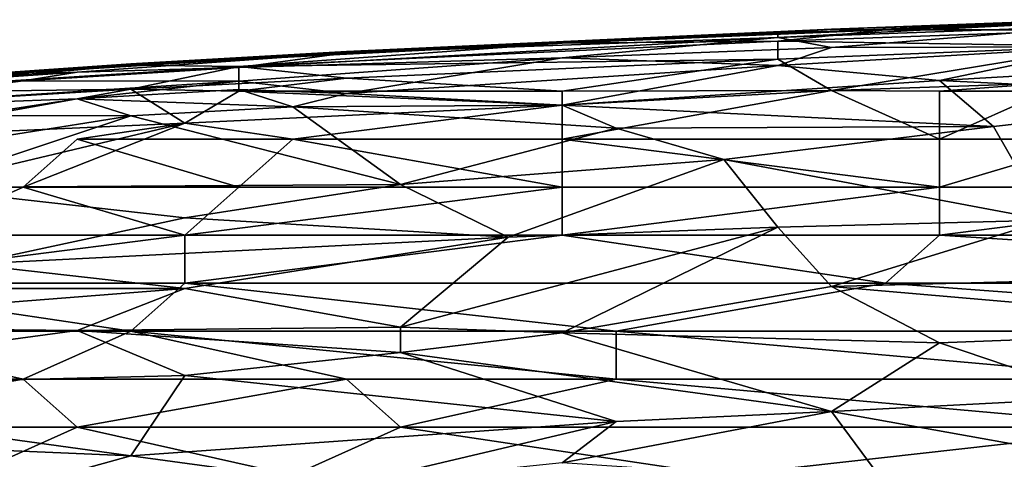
# Model space of a CAD drawing. Extents: x -1.05 to 1.05, y -0.36 to 0.36.
# Tile 92 of 226: x -0.6626 to -0.5574, y 0.3085 to 0.3555. Entities that reach past the tile are written whole.
import ezdxf

# ---------------------------------------------------------------- set-up
doc = ezdxf.new("R2010")
doc.units = 0

msp = doc.modelspace()

# ---------------------------------------------------------------- linework, layer by layer
for points in [[(-0.58159, 0.35361, 0.79486), (-0.54703, 0.35537, 0.79977), (-0.54703, 0.35485, 0.79486)], [(-0.58159, 0.35406, 0.79977), (-0.57583, 0.35448, 0.80469), (-0.54703, 0.35537, 0.79977)], [(-0.58159, 0.35406, 0.79977), (-0.54703, 0.35537, 0.79977), (-0.58159, 0.35361, 0.79486)], [(-0.57583, 0.35253, 0.78503), (-0.58159, 0.35361, 0.79486), (-0.54703, 0.35485, 0.79486)], [(-0.57583, 0.35448, 0.80469), (-0.55279, 0.35536, 0.80469), (-0.54703, 0.35537, 0.79977)], [(-0.57583, 0.35448, 0.80469), (-0.57007, 0.35442, 0.8096), (-0.55279, 0.35536, 0.80469)], [(-0.57583, 0.35253, 0.78503), (-0.54703, 0.35485, 0.79486), (-0.54703, 0.35261, 0.78011)], [(-0.57007, 0.35442, 0.8096), (-0.54703, 0.35441, 0.81452), (-0.54127, 0.3555, 0.8096)], [(-0.57007, 0.35442, 0.8096), (-0.54127, 0.3555, 0.8096), (-0.55279, 0.35536, 0.80469)], [(-0.63918, 0.35038, 0.78994), (-0.62766, 0.35197, 0.79977), (-0.58159, 0.35361, 0.79486)], [(-0.63918, 0.35038, 0.78994), (-0.58159, 0.35361, 0.79486), (-0.60462, 0.35143, 0.78503)], [(-0.62766, 0.35197, 0.79977), (-0.57583, 0.35448, 0.80469), (-0.58159, 0.35406, 0.79977)], [(-0.62766, 0.35212, 0.80469), (-0.60462, 0.35301, 0.8096), (-0.57583, 0.35448, 0.80469)], [(-0.62766, 0.35212, 0.80469), (-0.57583, 0.35448, 0.80469), (-0.62766, 0.35197, 0.79977)], [(-0.58159, 0.35361, 0.79486), (-0.62766, 0.35197, 0.79977), (-0.58159, 0.35406, 0.79977)], [(-0.60462, 0.35301, 0.8096), (-0.57007, 0.35442, 0.8096), (-0.57583, 0.35448, 0.80469)], [(-0.60462, 0.35301, 0.8096), (-0.58159, 0.35319, 0.81452), (-0.57007, 0.35442, 0.8096)], [(-0.60462, 0.35143, 0.78503), (-0.58159, 0.35361, 0.79486), (-0.57583, 0.35253, 0.78503)], [(-0.58159, 0.35319, 0.81452), (-0.54703, 0.35441, 0.81452), (-0.57007, 0.35442, 0.8096)], [(-0.58159, 0.35319, 0.81452), (-0.54703, 0.35266, 0.81943), (-0.54703, 0.35441, 0.81452)], [(-0.6507, 0.35065, 0.8096), (-0.63918, 0.35049, 0.81452), (-0.60462, 0.35301, 0.8096)], [(-0.6507, 0.35065, 0.8096), (-0.60462, 0.35301, 0.8096), (-0.62766, 0.35212, 0.80469)], [(-0.63918, 0.35049, 0.81452), (-0.58159, 0.35129, 0.81943), (-0.58159, 0.35319, 0.81452)], [(-0.60462, 0.35301, 0.8096), (-0.63918, 0.35049, 0.81452), (-0.58159, 0.35319, 0.81452)], [(-0.60462, 0.35143, 0.78503), (-0.57583, 0.35253, 0.78503), (-0.58159, 0.3506, 0.7752)], [(-0.54703, 0.35266, 0.81943), (-0.58159, 0.35319, 0.81452), (-0.58159, 0.35129, 0.81943)], [(-0.58159, 0.35129, 0.81943), (-0.57583, 0.34795, 0.82435), (-0.54703, 0.35266, 0.81943)], [(-0.58159, 0.3506, 0.7752), (-0.54703, 0.35261, 0.78011), (-0.56431, 0.349, 0.76537)], [(-0.58159, 0.3506, 0.7752), (-0.57583, 0.35253, 0.78503), (-0.54703, 0.35261, 0.78011)], [(-0.57583, 0.34795, 0.82435), (-0.55279, 0.34873, 0.82435), (-0.54703, 0.35266, 0.81943)], [(-0.54703, 0.35261, 0.78011), (-0.52975, 0.35099, 0.77028), (-0.56431, 0.349, 0.76537)], [(-0.66798, 0.34947, 0.79977), (-0.6507, 0.3508, 0.80469), (-0.62766, 0.35197, 0.79977)], [(-0.66798, 0.34947, 0.79977), (-0.62766, 0.35197, 0.79977), (-0.65646, 0.34989, 0.79486)], [(-0.65646, 0.34989, 0.79486), (-0.62766, 0.35197, 0.79977), (-0.63918, 0.35038, 0.78994)], [(-0.6507, 0.3508, 0.80469), (-0.6507, 0.35065, 0.8096), (-0.62766, 0.35212, 0.80469)], [(-0.6507, 0.3508, 0.80469), (-0.62766, 0.35212, 0.80469), (-0.62766, 0.35197, 0.79977)], [(-0.63918, 0.34892, 0.78011), (-0.60462, 0.35143, 0.78503), (-0.62766, 0.34761, 0.77028)], [(-0.63918, 0.35038, 0.78994), (-0.60462, 0.35143, 0.78503), (-0.63918, 0.34892, 0.78011)], [(-0.62766, 0.34761, 0.77028), (-0.60462, 0.35143, 0.78503), (-0.58159, 0.3506, 0.7752)], [(-0.68525, 0.34839, 0.80469), (-0.6507, 0.3508, 0.80469), (-0.66798, 0.34947, 0.79977)], [(-0.68525, 0.34826, 0.8096), (-0.6507, 0.35065, 0.8096), (-0.6507, 0.3508, 0.80469)], [(-0.68525, 0.34839, 0.80469), (-0.68525, 0.34826, 0.8096), (-0.6507, 0.3508, 0.80469)], [(-0.68525, 0.3476, 0.81452), (-0.63918, 0.35049, 0.81452), (-0.6507, 0.35065, 0.8096)], [(-0.68525, 0.34826, 0.8096), (-0.68525, 0.3476, 0.81452), (-0.6507, 0.35065, 0.8096)], [(-0.68525, 0.3476, 0.81452), (-0.6507, 0.34809, 0.81943), (-0.63918, 0.35049, 0.81452)], [(-0.66222, 0.34898, 0.78994), (-0.65646, 0.34989, 0.79486), (-0.63918, 0.35038, 0.78994)], [(-0.66222, 0.34898, 0.78994), (-0.63918, 0.35038, 0.78994), (-0.63918, 0.34892, 0.78011)], [(-0.6507, 0.34809, 0.81943), (-0.62766, 0.34924, 0.81943), (-0.63918, 0.35049, 0.81452)], [(-0.62766, 0.34924, 0.81943), (-0.58159, 0.35129, 0.81943), (-0.63918, 0.35049, 0.81452)], [(-0.62766, 0.34924, 0.81943), (-0.60462, 0.34787, 0.82295), (-0.58159, 0.35129, 0.81943)], [(-0.58159, 0.3506, 0.7752), (-0.60462, 0.34635, 0.76045), (-0.62766, 0.34761, 0.77028)], [(-0.60462, 0.34787, 0.82295), (-0.57583, 0.34795, 0.82435), (-0.58159, 0.35129, 0.81943)], [(-0.58159, 0.3506, 0.7752), (-0.56431, 0.349, 0.76537), (-0.60462, 0.34635, 0.76045)], [(-0.52975, 0.35099, 0.77028), (-0.52975, 0.34734, 0.75554), (-0.56431, 0.349, 0.76537)], [(-0.67374, 0.34871, 0.79486), (-0.66798, 0.34947, 0.79977), (-0.65646, 0.34989, 0.79486)], [(-0.67374, 0.34871, 0.79486), (-0.65646, 0.34989, 0.79486), (-0.66222, 0.34898, 0.78994)], [(-0.66222, 0.34898, 0.78994), (-0.68525, 0.34598, 0.78011), (-0.68525, 0.34675, 0.78503)], [(-0.63918, 0.34892, 0.78011), (-0.68525, 0.34598, 0.78011), (-0.66222, 0.34898, 0.78994)], [(-0.66222, 0.34898, 0.78994), (-0.68525, 0.34675, 0.78503), (-0.67374, 0.34871, 0.79486)], [(-0.65646, 0.34706, 0.7752), (-0.68525, 0.34598, 0.78011), (-0.63918, 0.34892, 0.78011)], [(-0.63918, 0.34804, 0.7752), (-0.65646, 0.34706, 0.7752), (-0.63918, 0.34892, 0.78011)], [(-0.6507, 0.34809, 0.81943), (-0.63918, 0.34787, 0.82079), (-0.62766, 0.34924, 0.81943)], [(-0.63918, 0.34787, 0.82079), (-0.60462, 0.34787, 0.82295), (-0.62766, 0.34924, 0.81943)], [(-0.63918, 0.34804, 0.7752), (-0.63918, 0.34892, 0.78011), (-0.62766, 0.34761, 0.77028)], [(-0.60462, 0.34635, 0.76045), (-0.56431, 0.349, 0.76537), (-0.55855, 0.34407, 0.74571)], [(-0.57583, 0.34795, 0.82435), (-0.56431, 0.34787, 0.82477), (-0.55279, 0.34873, 0.82435)], [(-0.55855, 0.34407, 0.74571), (-0.56431, 0.349, 0.76537), (-0.52975, 0.34734, 0.75554)], [(-0.56431, 0.34787, 0.82477), (-0.55279, 0.34787, 0.82505), (-0.55279, 0.34873, 0.82435)], [(-0.69101, 0.34567, 0.81943), (-0.67949, 0.3429, 0.82435), (-0.6507, 0.34809, 0.81943)], [(-0.6507, 0.34809, 0.81943), (-0.68525, 0.3476, 0.81452), (-0.69101, 0.34567, 0.81943)], [(-0.67949, 0.3429, 0.82435), (-0.64494, 0.34445, 0.82435), (-0.6507, 0.34809, 0.81943)], [(-0.65646, 0.34706, 0.7752), (-0.63918, 0.34804, 0.7752), (-0.63342, 0.3462, 0.76537)], [(-0.63918, 0.34787, 0.82079), (-0.6507, 0.34809, 0.81943), (-0.64494, 0.34445, 0.82435)], [(-0.60462, 0.34636, 0.82435), (-0.63918, 0.34787, 0.82079), (-0.64494, 0.34445, 0.82435)], [(-0.63918, 0.34804, 0.7752), (-0.62766, 0.34761, 0.77028), (-0.63342, 0.3462, 0.76537)], [(-0.60462, 0.34787, 0.82295), (-0.63918, 0.34787, 0.82079), (-0.60462, 0.34636, 0.82435)], [(-0.60462, 0.34635, 0.76045), (-0.63342, 0.3462, 0.76537), (-0.62766, 0.34761, 0.77028)], [(-0.57583, 0.34795, 0.82435), (-0.60462, 0.34273, 0.82635), (-0.56431, 0.34273, 0.8269)], [(-0.60462, 0.34636, 0.82435), (-0.60462, 0.34273, 0.82635), (-0.57583, 0.34795, 0.82435)], [(-0.57583, 0.34795, 0.82435), (-0.60462, 0.34787, 0.82295), (-0.60462, 0.34636, 0.82435)], [(-0.56431, 0.34273, 0.8269), (-0.56431, 0.34787, 0.82477), (-0.57583, 0.34795, 0.82435)], [(-0.56431, 0.34273, 0.8269), (-0.54703, 0.34273, 0.82702), (-0.55279, 0.34787, 0.82505)], [(-0.56431, 0.34273, 0.8269), (-0.55279, 0.34787, 0.82505), (-0.56431, 0.34787, 0.82477)], [(-0.55279, 0.33407, 0.70639), (-0.55855, 0.34407, 0.74571), (-0.52975, 0.34734, 0.75554)], [(-0.66798, 0.34527, 0.77028), (-0.68525, 0.34598, 0.78011), (-0.65646, 0.34706, 0.7752)], [(-0.66798, 0.34527, 0.77028), (-0.65646, 0.34706, 0.7752), (-0.6507, 0.34522, 0.76537)], [(-0.6507, 0.34522, 0.76537), (-0.65646, 0.34706, 0.7752), (-0.63342, 0.3462, 0.76537)], [(-0.63342, 0.3462, 0.76537), (-0.6219, 0.33788, 0.73096), (-0.6507, 0.34522, 0.76537)], [(-0.64494, 0.34445, 0.82435), (-0.63342, 0.34273, 0.82579), (-0.60462, 0.34636, 0.82435)], [(-0.63342, 0.34273, 0.82579), (-0.60462, 0.34273, 0.82635), (-0.60462, 0.34636, 0.82435)], [(-0.63342, 0.3462, 0.76537), (-0.60462, 0.34635, 0.76045), (-0.59887, 0.34391, 0.75062)], [(-0.6219, 0.33788, 0.73096), (-0.63342, 0.3462, 0.76537), (-0.59887, 0.34391, 0.75062)], [(-0.59887, 0.34391, 0.75062), (-0.60462, 0.34635, 0.76045), (-0.55855, 0.34407, 0.74571)], [(-0.66798, 0.34527, 0.77028), (-0.6507, 0.34522, 0.76537), (-0.69101, 0.33882, 0.75062)], [(-0.67374, 0.33755, 0.74079), (-0.69101, 0.33882, 0.75062), (-0.6507, 0.34522, 0.76537)], [(-0.67374, 0.33755, 0.74079), (-0.6507, 0.34522, 0.76537), (-0.6219, 0.33788, 0.73096)], [(-0.67949, 0.3429, 0.82435), (-0.67374, 0.3376, 0.82624), (-0.64494, 0.34445, 0.82435)], [(-0.67374, 0.3376, 0.82624), (-0.66222, 0.3376, 0.82627), (-0.64494, 0.34445, 0.82435)], [(-0.66222, 0.3376, 0.82627), (-0.65646, 0.34273, 0.82521), (-0.64494, 0.34445, 0.82435)], [(-0.65646, 0.34273, 0.82521), (-0.63342, 0.34273, 0.82579), (-0.64494, 0.34445, 0.82435)], [(-0.59887, 0.34391, 0.75062), (-0.55855, 0.34407, 0.74571), (-0.58735, 0.34056, 0.73588)], [(-0.58735, 0.34056, 0.73588), (-0.55855, 0.34407, 0.74571), (-0.55279, 0.33407, 0.70639)], [(-0.6219, 0.33788, 0.73096), (-0.59887, 0.34391, 0.75062), (-0.58735, 0.34056, 0.73588)], [(-0.66222, 0.3376, 0.82627), (-0.63918, 0.3376, 0.82635), (-0.65646, 0.34273, 0.82521)], [(-0.63918, 0.3376, 0.82635), (-0.63342, 0.34273, 0.82579), (-0.65646, 0.34273, 0.82521)], [(-0.63918, 0.3376, 0.82635), (-0.60462, 0.3376, 0.82651), (-0.63342, 0.34273, 0.82579)], [(-0.60462, 0.3376, 0.82651), (-0.60462, 0.34273, 0.82635), (-0.63342, 0.34273, 0.82579)], [(-0.56431, 0.3376, 0.82666), (-0.56431, 0.34273, 0.8269), (-0.60462, 0.34273, 0.82635)], [(-0.60462, 0.3376, 0.82651), (-0.56431, 0.3376, 0.82666), (-0.60462, 0.34273, 0.82635)], [(-0.56431, 0.3376, 0.82666), (-0.52399, 0.3376, 0.82671), (-0.54703, 0.34273, 0.82702)], [(-0.56431, 0.3376, 0.82666), (-0.54703, 0.34273, 0.82702), (-0.56431, 0.34273, 0.8269)], [(-0.6219, 0.33788, 0.73096), (-0.58735, 0.34056, 0.73588), (-0.61038, 0.33225, 0.70639)], [(-0.61038, 0.33225, 0.70639), (-0.58735, 0.34056, 0.73588), (-0.58159, 0.33333, 0.70639)], [(-0.58735, 0.34056, 0.73588), (-0.55279, 0.33407, 0.70639), (-0.58159, 0.33333, 0.70639)], [(-0.64494, 0.33432, 0.72113), (-0.67374, 0.33755, 0.74079), (-0.6219, 0.33788, 0.73096)], [(-0.61038, 0.33225, 0.70639), (-0.64494, 0.33432, 0.72113), (-0.6219, 0.33788, 0.73096)], [(-0.67374, 0.33247, 0.8256), (-0.64494, 0.33247, 0.8256), (-0.66222, 0.3376, 0.82627)], [(-0.67374, 0.33247, 0.8256), (-0.66222, 0.3376, 0.82627), (-0.67374, 0.3376, 0.82624)], [(-0.66798, 0.32937, 0.70639), (-0.67374, 0.33755, 0.74079), (-0.64494, 0.33432, 0.72113)], [(-0.64494, 0.33247, 0.8256), (-0.63918, 0.3376, 0.82635), (-0.66222, 0.3376, 0.82627)], [(-0.64494, 0.33247, 0.8256), (-0.60462, 0.33247, 0.82573), (-0.60462, 0.3376, 0.82651)], [(-0.64494, 0.33247, 0.8256), (-0.60462, 0.3376, 0.82651), (-0.63918, 0.3376, 0.82635)], [(-0.60462, 0.33247, 0.82573), (-0.56431, 0.33247, 0.82585), (-0.56431, 0.3376, 0.82666)], [(-0.60462, 0.33247, 0.82573), (-0.56431, 0.3376, 0.82666), (-0.60462, 0.3376, 0.82651)], [(-0.56431, 0.33247, 0.82585), (-0.52399, 0.3376, 0.82671), (-0.56431, 0.3376, 0.82666)], [(-0.56431, 0.33247, 0.82585), (-0.48368, 0.33247, 0.82595), (-0.52399, 0.3376, 0.82671)], [(-0.66798, 0.32937, 0.70639), (-0.64494, 0.33432, 0.72113), (-0.61038, 0.33225, 0.70639)], [(-0.55279, 0.33407, 0.70639), (-0.57583, 0.327, 0.68181), (-0.58159, 0.33333, 0.70639)], [(-0.57583, 0.327, 0.68181), (-0.55279, 0.33407, 0.70639), (-0.52975, 0.3282, 0.68181)], [(-0.6219, 0.32264, 0.67199), (-0.58159, 0.33333, 0.70639), (-0.60462, 0.32205, 0.66707)], [(-0.61038, 0.33225, 0.70639), (-0.58159, 0.33333, 0.70639), (-0.6219, 0.32264, 0.67199)], [(-0.57583, 0.327, 0.68181), (-0.60462, 0.32205, 0.66707), (-0.58159, 0.33333, 0.70639)], [(-0.68525, 0.32733, 0.82451), (-0.64494, 0.32733, 0.82456), (-0.64494, 0.33247, 0.8256)], [(-0.68525, 0.32733, 0.82451), (-0.64494, 0.33247, 0.8256), (-0.67374, 0.33247, 0.8256)], [(-0.64494, 0.32678, 0.69164), (-0.66798, 0.32937, 0.70639), (-0.61038, 0.33225, 0.70639)], [(-0.64494, 0.32733, 0.82456), (-0.57007, 0.32733, 0.82483), (-0.60462, 0.33247, 0.82573)], [(-0.64494, 0.32733, 0.82456), (-0.60462, 0.33247, 0.82573), (-0.64494, 0.33247, 0.8256)], [(-0.64494, 0.32678, 0.69164), (-0.61038, 0.33225, 0.70639), (-0.6219, 0.32264, 0.67199)], [(-0.57007, 0.32733, 0.82483), (-0.56431, 0.33247, 0.82585), (-0.60462, 0.33247, 0.82573)], [(-0.57007, 0.32733, 0.82483), (-0.48368, 0.32733, 0.82493), (-0.56431, 0.33247, 0.82585)], [(-0.48368, 0.32733, 0.82493), (-0.48368, 0.33247, 0.82595), (-0.56431, 0.33247, 0.82585)], [(-0.69101, 0.32679, 0.70147), (-0.66798, 0.32937, 0.70639), (-0.64494, 0.32678, 0.69164)], [(-0.64494, 0.32733, 0.82456), (-0.68525, 0.32733, 0.82451), (-0.6507, 0.3222, 0.82329)], [(-0.6507, 0.3222, 0.82329), (-0.68525, 0.32733, 0.82451), (-0.68525, 0.3222, 0.82315)], [(-0.6507, 0.3222, 0.82329), (-0.59887, 0.3222, 0.8235), (-0.64494, 0.32733, 0.82456)], [(-0.57007, 0.32733, 0.82483), (-0.64494, 0.32733, 0.82456), (-0.59887, 0.3222, 0.8235)], [(-0.50096, 0.3222, 0.82368), (-0.57007, 0.32733, 0.82483), (-0.59887, 0.3222, 0.8235)], [(-0.57583, 0.327, 0.68181), (-0.52975, 0.3282, 0.68181), (-0.52399, 0.32248, 0.65724)], [(-0.48368, 0.32733, 0.82493), (-0.57007, 0.32733, 0.82483), (-0.50096, 0.3222, 0.82368)], [(-0.69677, 0.32271, 0.68673), (-0.69101, 0.32679, 0.70147), (-0.64494, 0.32678, 0.69164)], [(-0.65646, 0.32227, 0.6769), (-0.69677, 0.32271, 0.68673), (-0.64494, 0.32678, 0.69164)], [(-0.6219, 0.32264, 0.67199), (-0.65646, 0.32227, 0.6769), (-0.64494, 0.32678, 0.69164)], [(-0.57583, 0.327, 0.68181), (-0.56431, 0.32096, 0.65724), (-0.60462, 0.32205, 0.66707)], [(-0.56431, 0.32096, 0.65724), (-0.57583, 0.327, 0.68181), (-0.52399, 0.32248, 0.65724)], [(-0.70253, 0.31604, 0.66216), (-0.69677, 0.32271, 0.68673), (-0.65646, 0.32227, 0.6769)], [(-0.70253, 0.31604, 0.66216), (-0.65646, 0.32227, 0.6769), (-0.64494, 0.31748, 0.65724)], [(-0.70253, 0.31707, 0.82153), (-0.66222, 0.31707, 0.82164), (-0.68525, 0.3222, 0.82315)], [(-0.66222, 0.31707, 0.82164), (-0.6507, 0.3222, 0.82329), (-0.68525, 0.3222, 0.82315)], [(-0.66222, 0.31707, 0.82164), (-0.62766, 0.31707, 0.82174), (-0.6507, 0.3222, 0.82329)], [(-0.65646, 0.32227, 0.6769), (-0.6219, 0.32264, 0.67199), (-0.6219, 0.31992, 0.66216)], [(-0.65646, 0.32227, 0.6769), (-0.6219, 0.31992, 0.66216), (-0.64494, 0.31748, 0.65724)], [(-0.59887, 0.31707, 0.8219), (-0.59887, 0.3222, 0.8235), (-0.6507, 0.3222, 0.82329)], [(-0.62766, 0.31707, 0.82174), (-0.59887, 0.31707, 0.8219), (-0.6507, 0.3222, 0.82329)], [(-0.6219, 0.31992, 0.66216), (-0.6219, 0.32264, 0.67199), (-0.60462, 0.32205, 0.66707)], [(-0.60462, 0.32205, 0.66707), (-0.57583, 0.31362, 0.63267), (-0.6219, 0.31992, 0.66216)], [(-0.57583, 0.31362, 0.63267), (-0.60462, 0.32205, 0.66707), (-0.56431, 0.32096, 0.65724)], [(-0.54127, 0.31707, 0.82202), (-0.50096, 0.3222, 0.82368), (-0.59887, 0.3222, 0.8235)], [(-0.59887, 0.31707, 0.8219), (-0.54127, 0.31707, 0.82202), (-0.59887, 0.3222, 0.8235)], [(-0.56431, 0.32096, 0.65724), (-0.52399, 0.32248, 0.65724), (-0.54703, 0.31514, 0.63267)], [(-0.56431, 0.32096, 0.65724), (-0.54703, 0.31514, 0.63267), (-0.57583, 0.31362, 0.63267)], [(-0.64494, 0.31748, 0.65724), (-0.6219, 0.31992, 0.66216), (-0.59887, 0.31256, 0.63267)], [(-0.6219, 0.31992, 0.66216), (-0.57583, 0.31362, 0.63267), (-0.59887, 0.31256, 0.63267)], [(-0.64494, 0.31748, 0.65724), (-0.6507, 0.30889, 0.62775), (-0.70253, 0.31604, 0.66216)], [(-0.70253, 0.31707, 0.82153), (-0.69101, 0.31194, 0.81921), (-0.66222, 0.31707, 0.82164)], [(-0.69101, 0.31194, 0.81921), (-0.65646, 0.31194, 0.8196), (-0.66222, 0.31707, 0.82164)], [(-0.65646, 0.31194, 0.8196), (-0.62766, 0.31707, 0.82174), (-0.66222, 0.31707, 0.82164)], [(-0.65646, 0.31194, 0.8196), (-0.6219, 0.31194, 0.81983), (-0.62766, 0.31707, 0.82174)], [(-0.6507, 0.30889, 0.62775), (-0.64494, 0.31748, 0.65724), (-0.59887, 0.31256, 0.63267)], [(-0.6219, 0.31194, 0.81983), (-0.59887, 0.31707, 0.8219), (-0.62766, 0.31707, 0.82174)], [(-0.6219, 0.31194, 0.81983), (-0.54127, 0.31194, 0.82006), (-0.59887, 0.31707, 0.8219)], [(-0.54127, 0.31194, 0.82006), (-0.54127, 0.31707, 0.82202), (-0.59887, 0.31707, 0.8219)], [(-0.71405, 0.31161, 0.64741), (-0.70253, 0.31604, 0.66216), (-0.6507, 0.30889, 0.62775)], [(-0.57583, 0.31362, 0.63267), (-0.54703, 0.31514, 0.63267), (-0.54127, 0.30741, 0.60318)], [(-0.60462, 0.30815, 0.61792), (-0.59887, 0.31256, 0.63267), (-0.57583, 0.31362, 0.63267)], [(-0.60462, 0.30815, 0.61792), (-0.57583, 0.31362, 0.63267), (-0.57007, 0.30581, 0.60318)], [(-0.57007, 0.30581, 0.60318), (-0.57583, 0.31362, 0.63267), (-0.54127, 0.30741, 0.60318)], [(-0.62766, 0.30576, 0.61301), (-0.6507, 0.30889, 0.62775), (-0.59887, 0.31256, 0.63267)], [(-0.62766, 0.30576, 0.61301), (-0.59887, 0.31256, 0.63267), (-0.60462, 0.30815, 0.61792)], [(-0.71405, 0.31161, 0.64741), (-0.6507, 0.30889, 0.62775), (-0.66798, 0.3041, 0.61301)], [(-0.69101, 0.31194, 0.81921), (-0.66798, 0.3068, 0.81684), (-0.65646, 0.31194, 0.8196)], [(-0.63342, 0.3068, 0.81728), (-0.65646, 0.31194, 0.8196), (-0.66798, 0.3068, 0.81684)], [(-0.65646, 0.31194, 0.8196), (-0.63342, 0.3068, 0.81728), (-0.6219, 0.31194, 0.81983)], [(-0.58735, 0.3068, 0.8175), (-0.6219, 0.31194, 0.81983), (-0.63342, 0.3068, 0.81728)], [(-0.6219, 0.31194, 0.81983), (-0.58735, 0.3068, 0.8175), (-0.54127, 0.31194, 0.82006)], [(-0.58735, 0.3068, 0.8175), (-0.52975, 0.3068, 0.81776), (-0.54127, 0.31194, 0.82006)], [(-0.6507, 0.30889, 0.62775), (-0.62766, 0.30576, 0.61301), (-0.66798, 0.3041, 0.61301)]]:
    msp.add_3dface(points)

doc.saveas('drawing.dxf')
